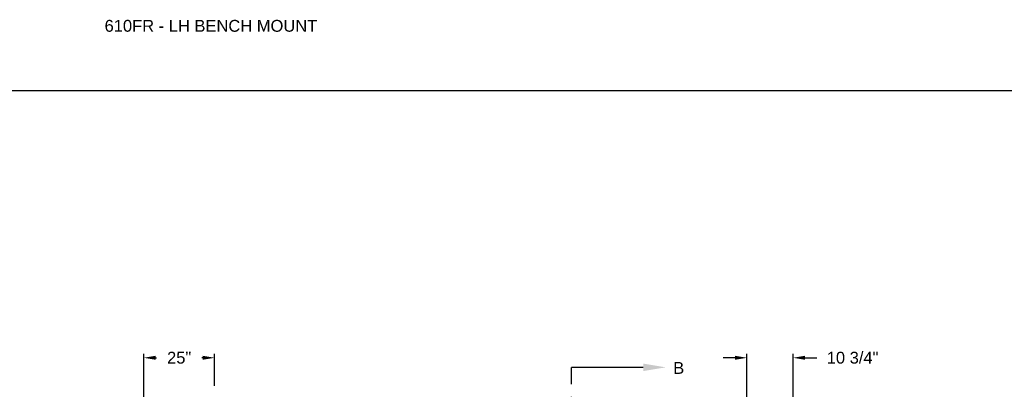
# Model space of a CAD drawing. Header units: inches. Extents: x 170 to 284, y 215 to 248.
# Tile 231 of 256: x 176.1 to 183.91, y 244.81 to 247.74. Entities that reach past the tile are written whole.
import ezdxf
from ezdxf import colors
from ezdxf.entities.mleader import LeaderData, LeaderLine
from ezdxf.math import Vec2, Vec3

# ---------------------------------------------------------------- set-up
doc = ezdxf.new("R2010")
doc.units = ezdxf.units.IN
doc.header["$LTSCALE"] = 0.25
doc.header["$MEASUREMENT"] = 0
doc.linetypes.add('CENTER', pattern=[2, 1.25, -0.25, 0.25, -0.25])
doc.layers.add('ANNOTATIONS', color=1, linetype='Continuous')
doc.layers.add('SECTION CUTS', color=6, linetype='CENTER')
doc.styles.add('ARIAL', font='arial.ttf', dxfattribs={"height": 0.09375})
doc.styles.get("Standard").update_dxf_attribs({"font": 'romans.shx'})
doc.dimstyles.new('STANDARD$0', dxfattribs={"dimtxt": 0.09375, "dimasz": 0.09375, "dimexe": 0.03125, "dimexo": 0.046875, "dimgap": 0.09, "dimtad": 0, "dimtih": 1, "dimtoh": 1, "dimdec": 4, "dimzin": 0, "dimdsep": 46, "dimtxsty": 'ARIAL', "dimcen": 0.09, "dimadec": 0, "dimazin": 0, "dimtfac": 1, "dimtdec": 4, "dimtofl": 0, "dimtmove": 0, "dimatfit": 1, "dimfxl": 1, "dimtolj": 1, "dimtzin": 0, "dimarcsym": 0})

# ---------------------------------------------------------------- blocks, each defined once
blk = doc.blocks.new('*D116')
at = {"layer": 'ANNOTATIONS', "color": 0, "lineweight": -2, "transparency": 16777216}
for p, q in [((181.8694, 243.9744), (181.8694, 245.0923)), ((182.2353, 244.4552), (182.2353, 245.0923)), ((181.7756, 245.061), (181.6819, 245.061)), ((182.3291, 245.061), (182.4228, 245.061))]:
    blk.add_line(p, q, dxfattribs=at)
at = {"layer": 'ANNOTATIONS', "color": 0, "transparency": 16777216}
for points in [[(181.7756, 245.0766), (181.7756, 245.0454), (181.8694, 245.061)], [(182.3291, 245.0766), (182.3291, 245.0454), (182.2353, 245.061)]]:
    blk.add_solid(points, dxfattribs=at)
at = {"layer": 'defpoints', "color": 0, "transparency": 16777216}
for p in [(181.8694, 245.061), (182.2353, 244.4083), (181.8694, 243.9275)]:
    blk.add_point(p, dxfattribs=at)
at = {"layer": 'ANNOTATIONS', "color": 0, "transparency": 16777216, "insert": (182.7079, 245.061), "char_height": 0.09375, "attachment_point": 5, "style": 'ARIAL'}
blk.add_mtext('\\A1;10 3/4"', dxfattribs=at)
blk = doc.blocks.new('*D117')
at = {"layer": 'ANNOTATIONS', "color": 0, "lineweight": -2, "transparency": 16777216}
for p, q in [((177.0815, 244.1481), (177.0815, 245.0923)), ((177.6444, 244.839), (177.6444, 245.0923)), ((177.1753, 245.061), (177.1819, 245.061)), ((177.5507, 245.061), (177.5441, 245.061))]:
    blk.add_line(p, q, dxfattribs=at)
at = {"layer": 'ANNOTATIONS', "color": 0, "transparency": 16777216}
for points in [[(177.1753, 245.0766), (177.1753, 245.0454), (177.0815, 245.061)], [(177.5507, 245.0766), (177.5507, 245.0454), (177.6444, 245.061)]]:
    blk.add_solid(points, dxfattribs=at)
at = {"layer": 'defpoints', "color": 0, "transparency": 16777216}
for p in [(177.0815, 245.061), (177.6444, 244.7921), (177.0815, 244.1013)]:
    blk.add_point(p, dxfattribs=at)
at = {"layer": 'ANNOTATIONS', "color": 0, "transparency": 16777216, "insert": (177.363, 245.061), "char_height": 0.09375, "attachment_point": 5, "style": 'ARIAL'}
blk.add_mtext('\\A1;25"', dxfattribs=at)

msp = doc.modelspace()

# ---------------------------------------------------------------- linework, layer by layer
at = {"layer": 'defpoints'}
msp.add_lwpolyline([(189.05875, 234.44685), (169.58887, 234.44685), (169.58887, 247.18196), (189.05875, 247.18196)], close=True, dxfattribs=at)
at = {"layer": 'SECTION CUTS'}
msp.add_line((180.47626, 239.33788), (180.47626, 244.98515), dxfattribs=at)

# ---------------------------------------------------------------- texts
at = {"layer": 'ANNOTATIONS', "insert": (176.77122, 247.74099), "char_height": 0.09375, "width": 6.6097632, "attachment_point": 1, "line_spacing_factor": 0.86134, "style": 'ARIAL'}
msp.add_mtext('610FR - LH BENCH MOUNT', dxfattribs=at)
at = {"layer": 'SECTION CUTS', "style": 'ARIAL'}
msp.add_text('B', height=0.09375, dxfattribs=at).set_placement((181.28429, 244.93345))

# ---------------------------------------------------------------- dimensions: what is measured, and where the dimension line sits
at = {"layer": 'ANNOTATIONS'}
for base, p1, p2, text, picture, middle in [((181.86937, 245.06101), (182.23532, 244.40828), (181.86937, 243.92752), '10 3/4"', '*D116', (182.70793, 245.06101)), ((177.08152, 245.06101), (177.64443, 244.7921), (177.08152, 244.10126), '25"', '*D117', (177.36297, 245.06101))]:
    dim = msp.add_linear_dim(base=base, p1=p1, p2=p2, angle=180, text=text, dimstyle='STANDARD$0', dxfattribs=at)
    dim.commit()
    dim.dimension.update_dxf_attribs({"geometry": picture, "text_midpoint": middle, "dimtype": 160})

# ---------------------------------------------------------------- leaders
at = {"layer": 'SECTION CUTS'}
ml = msp.add_multileader_mtext('Standard', dxfattribs=at)
ml.set_content('', color=256)
ml.set_leader_properties()
ml.build(insert=Vec2(0, 0))
ml.multileader.update_dxf_attribs({"dogleg_length": 0, "arrow_head_size": 0.18})
ctx = ml.context
ctx.base_point, ctx.char_height, ctx.arrow_head_size, ctx.landing_gap_size, ctx.plane_origin, ctx.plane_x_axis, ctx.plane_y_axis = Vec3(180.47626, 244.98515), 0.18, 0.18, 0, Vec3(181.22578, 244.98515), Vec3(0, 1), Vec3(-1, 0)
notes = []
notes.append((ctx, [(0, (1, 1, 0), (180.47626, 244.98515), (1, 0), 0, [(0, [(181.22578, 244.98515)], 0, [])])]))
ctx.mtext.insert, ctx.mtext.text_direction, ctx.mtext.rotation, ctx.mtext.flow_direction = Vec3(180.38626, 244.98515), Vec3(0, 1), 1.5707963, 5
for ctx, leaders in notes:
    for number, flags, end, landing, length, lines in leaders:
        leader = LeaderData()
        leader.index, (leader.has_last_leader_line, leader.has_dogleg_vector, leader.attachment_direction) = number, flags
        leader.last_leader_point, leader.dogleg_vector, leader.dogleg_length = Vec3(end), Vec3(landing), length
        for number, points, colour, breaks in lines:
            line = LeaderLine()
            line.index, line.vertices, line.color, line.breaks = number, Vec3.list(points), colors.encode_raw_color(colour), breaks
            leader.lines.append(line)
        ctx.leaders.append(leader)

doc.saveas('drawing.dxf')
